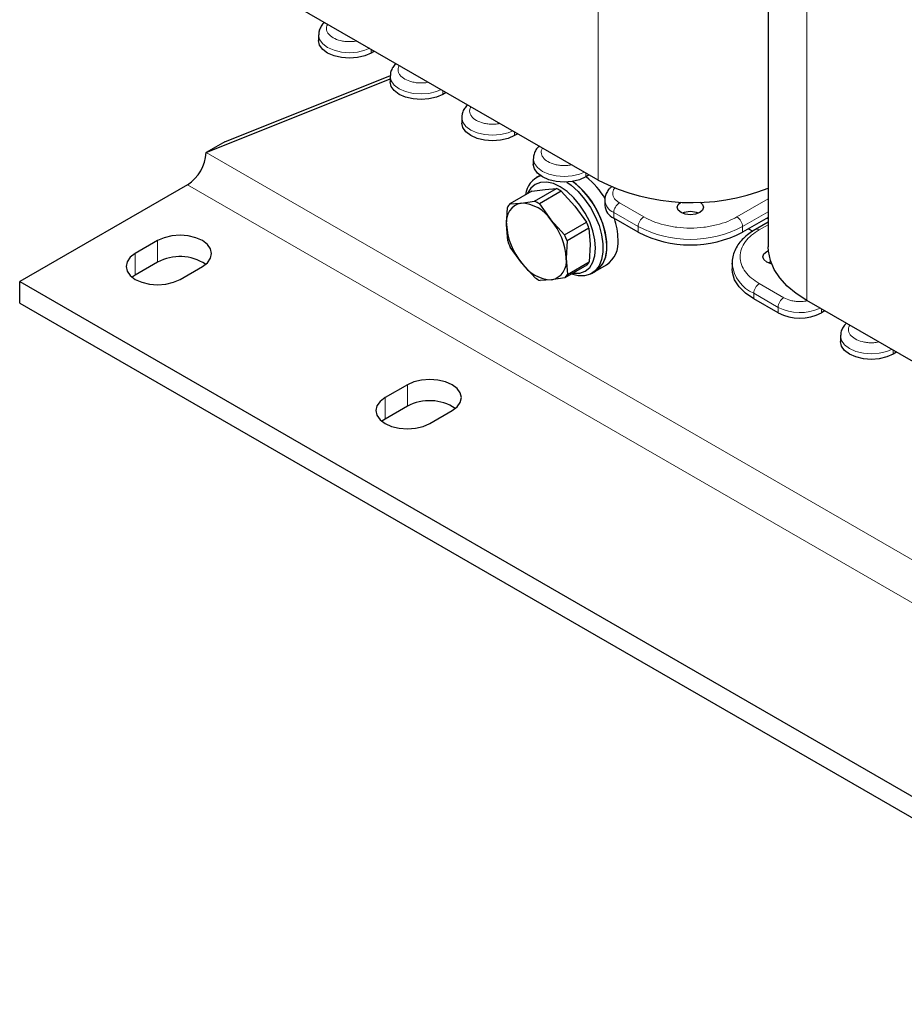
# Model space of a CAD drawing. Header units: millimetres. Extents: x 5 to 418, y 2 to 292.
# Tile 15 of 36: x 229 to 256, y 57 to 87. Entities that reach past the tile are written whole.
import ezdxf

# ---------------------------------------------------------------- set-up
doc = ezdxf.new("R2010")
doc.units = ezdxf.units.MM

msp = doc.modelspace()

# ---------------------------------------------------------------- linework, layer by layer
at = {"color": 7, "linetype": 'Continuous', "lineweight": 18}
for p, q in [((246.9069, 81.9497), (246.9069, 107.8177)), ((253.2426, 78.2922), (253.2426, 104.1602)), ((240.0225, 85.8063), (240.0225, 85.924)), ((242.1947, 84.5523), (242.1947, 84.67)), ((244.367, 83.2983), (244.367, 83.416)), ((235.0105, 82.7872), (289.3163, 51.4371)), ((246.5392, 82.0443), (246.5392, 82.162)), ((234.4448, 81.8074), (288.7506, 50.4573)), ((252.071, 81.3778), (251.1212, 80.8295)), ((248.2928, 80.8295), (247.5518, 81.2573)), ((247.3821, 80.9634), (248.1231, 80.5356)), ((247.3821, 80.7936), (247.3821, 80.9634)), ((251.2909, 80.5356), (252.071, 80.9859)), ((248.1231, 80.5356), (248.1231, 80.3658)), ((251.2909, 80.3658), (251.2909, 80.5356)), ((251.8001, 80.4377), (252.071, 80.5941)), ((233.5397, 79.456), (233.5397, 80.1093)), ((232.8609, 79.0642), (232.8609, 79.7174)), ((252.5411, 78.377), (251.8001, 78.8048)), ((251.6304, 78.5109), (252.3714, 78.0831)), ((251.6304, 78.3411), (251.6304, 78.5109)), ((252.3714, 78.0831), (252.3714, 77.9133)), ((253.6838, 77.9133), (253.6838, 78.0375)), ((255.8617, 76.6625), (255.8617, 76.7802)), ((241.1199, 75.0801), (241.1199, 75.7333)), ((240.4411, 74.6882), (240.4411, 75.3415))]:
    msp.add_line(p, q, dxfattribs=at)
at = {"color": 7, "linetype": 'Continuous', "lineweight": 25}
for p, q in [((252.071, 105.0101), (252.071, 79.925)), ((246.9069, 81.9497), (237.4034, 87.436)), ((238.4246, 86.3582), (238.4246, 86.1884)), ((240.1244, 85.8651), (240.0225, 85.8063)), ((235.0105, 82.7872), (240.5969, 85.0207)), ((235.5762, 83.1138), (240.6025, 85.1234)), ((240.5969, 85.1042), (240.5969, 84.9344)), ((242.2966, 84.6111), (242.1947, 84.5523)), ((242.7691, 83.8502), (242.7691, 83.6804)), ((244.4689, 83.3571), (244.367, 83.2983)), ((235.5762, 83.1138), (235.0105, 82.7872)), ((244.9413, 82.5962), (244.9413, 82.4264)), ((245.1449, 82.0876), (245.0317, 82.0223)), ((245.1467, 82.0886), (245.1449, 82.0876)), ((246.6411, 82.1031), (246.5392, 82.0443)), ((234.4448, 81.8074), (229.3537, 78.8683)), ((244.8913, 81.61), (245.2966, 81.6675)), ((244.9778, 81.3069), (245.6435, 81.6913)), ((245.2966, 81.6675), (245.6435, 81.6913)), ((244.8913, 81.61), (244.2256, 81.2257)), ((245.7911, 81.6081), (245.1253, 81.2238)), ((245.7911, 81.6081), (246.2016, 81.1576)), ((247.1103, 81.3422), (247.1103, 81.1724)), ((244.1294, 80.5939), (244.1533, 81.1188)), ((244.2256, 81.2257), (244.5725, 81.2495)), ((244.5725, 81.2495), (244.9778, 81.3069)), ((245.1253, 81.2238), (245.4775, 80.7396)), ((246.2016, 81.1576), (246.5538, 80.6734)), ((245.4775, 80.7396), (245.8881, 80.289)), ((248.1231, 80.3658), (247.3821, 80.7936)), ((252.071, 80.8161), (251.2909, 80.3658)), ((252.0372, 80.7966), (252.071, 80.7771)), ((244.1638, 80.1027), (244.1294, 80.5939)), ((245.8881, 80.289), (246.5538, 80.6734)), ((246.6292, 80.4833), (245.9634, 80.099)), ((246.6292, 80.4833), (246.6636, 79.9921)), ((251.4715, 80.47), (251.5987, 80.3966)), ((252.071, 80.6752), (251.6801, 80.4495)), ((233.5397, 80.1093), (232.8609, 79.7174)), ((244.5914, 79.4284), (244.2392, 79.9126)), ((245.9634, 80.099), (245.9395, 79.5741)), ((246.6636, 79.9921), (246.6397, 79.4672)), ((245.9395, 79.5741), (245.9739, 79.0829)), ((233.5397, 79.456), (232.8609, 79.0642)), ((234.2186, 78.9336), (234.8974, 79.3255)), ((245.0019, 78.9779), (244.5914, 79.4284)), ((246.5674, 79.3603), (245.9017, 78.976)), ((245.9739, 79.0829), (246.6397, 79.4672)), ((246.8247, 79.1777), (247.1642, 79.3736)), ((250.9743, 79.4253), (250.9743, 79.2554)), ((250.9749, 79.3939), (250.9743, 79.4253)), ((252.1503, 79.4674), (252.065, 79.4383)), ((232.8609, 79.0642), (232.7642, 78.9989)), ((245.9017, 78.976), (245.4964, 78.9185)), ((246.7116, 79.1123), (246.8247, 79.1777)), ((229.3537, 78.8683), (283.6595, 47.5183)), ((229.3537, 78.2151), (229.3537, 78.8683)), ((245.4964, 78.9185), (245.1495, 78.8947)), ((229.3537, 78.2151), (283.6595, 46.865)), ((252.3714, 77.9133), (251.6304, 78.3411)), ((262.7461, 72.8059), (253.2426, 78.2922)), ((253.7914, 77.9754), (253.6838, 77.9133)), ((254.2638, 77.2144), (254.2638, 77.0446)), ((255.9636, 76.7214), (255.8617, 76.6625)), ((241.1199, 75.7333), (240.4411, 75.3415)), ((241.1199, 75.0801), (240.4411, 74.6882)), ((241.7987, 74.5577), (242.4776, 74.9496)), ((240.4411, 74.6882), (240.3444, 74.623))]:
    msp.add_line(p, q, dxfattribs=at)
at = {"color": 7, "linetype": 'Continuous', "lineweight": 18, "flags": 128}
for points in [[(239.9758, 85.9509), (239.8286, 85.8903), (239.6029, 85.8363), (239.3606, 85.8179), (239.1184, 85.8363), (238.8926, 85.8903), (238.6988, 85.9761), (238.55, 86.088), (238.4565, 86.2184), (238.4246, 86.3582), (238.4247, 86.3609)], [(242.148, 84.6969), (242.0009, 84.6363), (241.7751, 84.5823), (241.5329, 84.5639), (241.2906, 84.5823), (241.0649, 84.6363), (240.871, 84.7221), (240.7223, 84.834), (240.6288, 84.9644), (240.5969, 85.1042), (240.5969, 85.1069)], [(244.3202, 83.4429), (244.1731, 83.3823), (243.9474, 83.3283), (243.7051, 83.3099), (243.4628, 83.3283), (243.2371, 83.3823), (243.0433, 83.4681), (242.8945, 83.58), (242.801, 83.7104), (242.7691, 83.8502), (242.7691, 83.8529)], [(246.4925, 82.1889), (246.3453, 82.1283), (246.1196, 82.0743), (245.8773, 82.0559), (245.6351, 82.0743), (245.4093, 82.1283), (245.2155, 82.2141), (245.0667, 82.326), (244.9732, 82.4564), (244.9413, 82.5962), (244.9413, 82.5989)], [(255.815, 76.8072), (255.6678, 76.7465), (255.4421, 76.6925), (255.1998, 76.6741), (254.9576, 76.6925), (254.7318, 76.7465), (254.538, 76.8324), (254.3892, 76.9443), (254.2957, 77.0746), (254.2638, 77.2144), (254.2638, 77.2171)]]:
    msp.add_lwpolyline(points, dxfattribs=at)
at = {"color": 7, "linetype": 'Continuous', "lineweight": 25, "flags": 128}
for points in [[(240.0225, 85.8063), (239.8286, 85.7204), (239.6029, 85.6664), (239.3606, 85.648), (239.1184, 85.6664), (238.8926, 85.7204), (238.6988, 85.8063), (238.55, 85.9182), (238.4565, 86.0485), (238.4246, 86.1884)], [(242.1947, 84.5523), (242.0009, 84.4664), (241.7751, 84.4124), (241.5329, 84.394), (241.2906, 84.4124), (241.0649, 84.4664), (240.871, 84.5523), (240.7223, 84.6642), (240.6288, 84.7945), (240.5969, 84.9344)], [(244.367, 83.2983), (244.1731, 83.2124), (243.9474, 83.1584), (243.7051, 83.14), (243.4628, 83.1584), (243.2371, 83.2124), (243.0433, 83.2983), (242.8945, 83.4102), (242.801, 83.5405), (242.7691, 83.6804)], [(246.5392, 82.0443), (246.3453, 81.9584), (246.1196, 81.9044), (245.8773, 81.886), (245.6351, 81.9044), (245.4093, 81.9584), (245.2155, 82.0443), (245.0667, 82.1562), (244.9732, 82.2865), (244.9413, 82.4264)], [(245.7585, 81.7431), (245.5489, 81.8403), (245.3472, 81.8861), (245.1614, 81.8787), (244.9985, 81.8184), (244.8649, 81.7074), (244.7656, 81.5502), (244.758, 81.533)], [(246.1511, 79.12), (246.1699, 79.1179), (246.3557, 79.1253), (246.5185, 79.1856), (246.6522, 79.2966), (246.7515, 79.4538), (246.8127, 79.6513), (246.8333, 79.8815), (246.8127, 80.1356), (246.7515, 80.4037), (246.6522, 80.6756), (246.5185, 80.9409), (246.3557, 81.1893), (246.1699, 81.4112), (245.9682, 81.5982), (245.7585, 81.7431)], [(245.9546, 81.8879), (246.09, 81.7897), (246.3008, 81.5987), (246.497, 81.3726), (246.672, 81.1191), (246.8197, 80.8467), (246.9351, 80.5649), (247.0143, 80.2831), (247.0546, 80.011), (247.0546, 79.7579), (247.0143, 79.5323), (246.9351, 79.342), (246.8197, 79.1934), (246.672, 79.0915), (246.497, 79.04), (246.3008, 79.0404), (246.0987, 79.0898)], [(246.8247, 79.1777), (246.9328, 79.2587), (247.0482, 79.4073), (247.1274, 79.5976), (247.1677, 79.8232), (247.1677, 80.0763), (247.1274, 80.3484), (247.0482, 80.6302), (246.9328, 80.912), (246.7851, 81.1844), (246.6102, 81.4379), (246.4139, 81.664), (246.2031, 81.855), (246.1348, 81.9069)], [(249.4242, 80.9602), (249.3375, 81.0351), (249.307, 81.1234), (249.3375, 81.2118), (249.4143, 81.2808)], [(250.0034, 81.2785), (250.0766, 81.2118), (250.107, 81.1234), (250.0766, 81.0351), (249.9899, 80.9602), (249.8601, 80.9101), (249.707, 80.8925), (249.554, 80.9101), (249.4242, 80.9602)], [(234.8974, 79.3255), (235.0499, 79.4403), (235.1458, 79.574), (235.1786, 79.7174), (235.1458, 79.8608), (235.0499, 79.9945), (234.8974, 80.1093), (234.6986, 80.1973), (234.467, 80.2527), (234.2186, 80.2716), (233.9701, 80.2527), (233.7386, 80.1973), (233.5397, 80.1093)], [(253.2426, 78.2922), (252.9223, 78.5009), (252.6479, 78.7304), (252.4234, 78.9773), (252.2521, 79.238), (252.1365, 79.5088), (252.0783, 79.7856), (252.071, 79.925)], [(232.8609, 79.7174), (232.7084, 79.6026), (232.6124, 79.469), (232.5797, 79.3255), (232.6124, 79.1821), (232.7084, 79.0484), (232.8609, 78.9336), (233.0597, 78.8456), (233.2913, 78.7902), (233.5397, 78.7713), (233.7882, 78.7902), (234.0197, 78.8456), (234.2186, 78.9336)], [(252.0263, 79.458), (251.9396, 79.5329), (251.9092, 79.6213), (251.9396, 79.7096), (252.0263, 79.7845), (252.076, 79.8089)], [(251.6304, 78.3411), (251.3794, 78.5137), (251.1841, 78.7089), (251.0506, 78.9208), (250.9828, 79.1427), (250.9743, 79.2554)], [(252.1742, 79.4039), (252.1561, 79.4079), (252.0263, 79.458)], [(255.8617, 76.6625), (255.6678, 76.5767), (255.4421, 76.5227), (255.1998, 76.5043), (254.9576, 76.5227), (254.7318, 76.5767), (254.538, 76.6625), (254.3892, 76.7744), (254.2957, 76.9048), (254.2638, 77.0446)], [(242.4776, 74.9496), (242.6301, 75.0644), (242.726, 75.198), (242.7587, 75.3415), (242.726, 75.4849), (242.6301, 75.6185), (242.4776, 75.7333), (242.2787, 75.8214), (242.0472, 75.8768), (241.7987, 75.8956), (241.5503, 75.8768), (241.3187, 75.8214), (241.1199, 75.7333)], [(240.4411, 75.3415), (240.2885, 75.2267), (240.1926, 75.093), (240.1599, 74.9496), (240.1926, 74.8061), (240.2885, 74.6725), (240.4411, 74.5577), (240.6399, 74.4696), (240.8715, 74.4143), (241.1199, 74.3954), (241.3684, 74.4143), (241.5999, 74.4696), (241.7987, 74.5577)]]:
    msp.add_lwpolyline(points, dxfattribs=at)
at = {"color": 7, "linetype": 'Continuous', "lineweight": 25}
for centre, radius, start, end in [((233.7823, 82.8431), 1.2294, 302.60548, 357.39452), ((245.3831, 81.4329), 0.681, 108.86988, 174.11061), ((244.9124, 80.0485), 2.5822, 30.96859, 50.75382), ((249.7553, 87.5174), 6.254, 242.90621, 291.73261), ((245.0731, 80.5063), 1.3151, 56.91107, 64.29569), ((244.5565, 79.8162), 2.6195, 2.85845, 52.95058), ((244.6908, 80.692), 0.5699, 101.97943, 189.91364), ((244.6692, 80.8479), 0.5827, 139.58987, 152.30319), ((244.5221, 80.1019), 1.1487, 33.72103, 87.48573), ((244.4074, 80.1219), 1.3151, 56.91107, 64.29569), ((247.5747, 81.2187), 0.4667, 185.6948, 245.62534), ((243.9659, 79.4661), 1.9766, 3.13192, 40.11095), ((245.3751, 80.1049), 2.1374, 1.0152, 18.46139), ((249.707, 80.3554), 0.634, 67.35051, 112.64949), ((246.1031, 80.7019), 1.9766, 183.13192, 220.11095), ((244.4452, 79.7276), 2.311, 19.08641, 24.15646), ((243.7795, 79.3433), 2.311, 19.08641, 24.15646), ((246.6803, 80.0558), 0.8364, 305.34553, 5.96665), ((249.707, 83.4059), 3.428, 242.48054, 297.51946), ((246.3478, 80.8584), 2.311, 199.08641, 204.15646), ((246.3409, 79.8599), 0.8364, 305.34553, 5.96665), ((234.2122, 78.203), 1.4221, 56.64243, 118.21919), ((245.3781, 79.476), 0.5699, 281.97943, 9.91364), ((245.5468, 80.0661), 1.1487, 213.72103, 267.48573), ((246.1238, 79.7381), 0.5827, 319.58987, 332.30319), ((245.7199, 80.0797), 1.3151, 236.91107, 244.29569), ((245.458, 79.3537), 0.5827, 319.58987, 332.30319), ((253.0276, 79.1797), 1.4264, 242.60967, 297.39033), ((241.7924, 73.827), 1.4221, 56.64243, 118.21919)]:
    msp.add_arc(centre, radius, start, end, dxfattribs=at)
at = {"color": 7, "linetype": 'Continuous', "lineweight": 18}
for centre, radius, start, end in [((247.5751, 81.389), 0.4673, 185.91981, 245.6057), ((247.7505, 80.9466), 0.3688, 122.60548, 177.39452), ((248.4916, 80.5188), 0.3688, 122.60548, 177.39452), ((250.9225, 80.5188), 0.3688, 2.60548, 57.39452), ((249.707, 83.5758), 3.428, 242.48054, 297.51946), ((251.7297, 80.3394), 0.1209, 54.40221, 114.08026), ((252.075, 79.5257), 1.1079, 186.833, 246.33996), ((251.9988, 78.4941), 0.3688, 122.60548, 177.39452), ((252.7399, 78.0663), 0.3688, 122.60548, 177.39452), ((253.0297, 79.3602), 1.4367, 242.73143, 295.27442)]:
    msp.add_arc(centre, radius, start, end, dxfattribs=at)
at = {"color": 7, "linetype": 'Continuous', "lineweight": 25}
for points, knots in [([(238.606, 86.7417), (238.5932, 86.7308), (238.5442, 86.6893), (238.4838, 86.5979), (238.4317, 86.4795), (238.4299, 86.3976), (238.4291, 86.3624)], [0, 0, 0, 0, 0.11313924, 0.43122184, 0.75516007, 1, 1, 1, 1]), ([(240.7783, 85.4877), (240.7654, 85.4768), (240.7165, 85.4353), (240.656, 85.3439), (240.6039, 85.2255), (240.6021, 85.1436), (240.6014, 85.1084)], [0, 0, 0, 0, 0.1131392, 0.4312218, 0.7551601, 1, 1, 1, 1]), ([(242.9505, 84.2337), (242.9376, 84.2228), (242.8887, 84.1812), (242.8283, 84.0899), (242.7761, 83.9715), (242.7744, 83.8896), (242.7736, 83.8544)], [0, 0, 0, 0, 0.11313924, 0.43122184, 0.75516007, 1, 1, 1, 1]), ([(245.1227, 82.9797), (245.1099, 82.9688), (245.0609, 82.9272), (245.0005, 82.8359), (244.9484, 82.7175), (244.9466, 82.6356), (244.9458, 82.6004)], [0, 0, 0, 0, 0.11313924, 0.43122184, 0.75516007, 1, 1, 1, 1]), ([(247.3163, 81.7464), (247.2936, 81.7273), (247.2346, 81.6779), (247.1666, 81.577), (247.116, 81.4579), (247.1151, 81.3759), (247.1147, 81.3405)], [0, 0, 0, 0, 0.18342462, 0.47558261, 0.77325565, 1, 1, 1, 1]), ([(251.6809, 80.4489), (251.6749, 80.4458), (251.6003, 80.4072), (251.4756, 80.3177), (251.3118, 80.1793), (251.1763, 80.0228), (251.0695, 79.8508), (251.0004, 79.6634), (250.9688, 79.5057), (250.9782, 79.4131), (250.9808, 79.3874)], [0, 0, 0, 0, 0.01303801, 0.16205988, 0.31311392, 0.46581874, 0.62016021, 0.77682446, 0.93794955, 1, 1, 1, 1]), ([(254.4452, 77.5979), (254.4324, 77.587), (254.3834, 77.5455), (254.323, 77.4541), (254.2709, 77.3357), (254.2691, 77.2539), (254.2683, 77.2186)], [0, 0, 0, 0, 0.11313924, 0.43122184, 0.75516007, 1, 1, 1, 1])]:
    msp.add_open_spline(points, degree=3, knots=knots, dxfattribs=at)
at = {"color": 7, "linetype": 'Continuous', "lineweight": 18}
for points, knots in [([(239.5858, 86.1761), (239.5585, 86.1705), (239.4861, 86.1557), (239.3604, 86.15), (239.218, 86.158), (239.0439, 86.19), (238.8566, 86.2632), (238.7297, 86.3713), (238.6743, 86.4719), (238.6604, 86.5541), (238.6703, 86.6266), (238.696, 86.6684), (238.7056, 86.6842)], [0, 0, 0, 0, 0.0559156, 0.1484668, 0.241018, 0.3316459, 0.5, 0.6683541, 0.758982, 0.8515332, 0.9440844, 1, 1, 1, 1]), ([(241.7581, 84.922), (241.7308, 84.9165), (241.6583, 84.9017), (241.5326, 84.896), (241.3903, 84.904), (241.2161, 84.936), (241.0288, 85.0092), (240.902, 85.1173), (240.8465, 85.2179), (240.8326, 85.3), (240.8425, 85.3726), (240.8682, 85.4144), (240.8779, 85.4302)], [0, 0, 0, 0, 0.0559156, 0.1484668, 0.241018, 0.3316459, 0.5, 0.6683541, 0.758982, 0.8515332, 0.9440844, 1, 1, 1, 1]), ([(243.9303, 83.668), (243.903, 83.6625), (243.8305, 83.6477), (243.7049, 83.6419), (243.5625, 83.65), (243.3884, 83.682), (243.201, 83.7552), (243.0742, 83.8633), (243.0188, 83.9639), (243.0049, 84.046), (243.0148, 84.1186), (243.0404, 84.1604), (243.0501, 84.1762)], [0, 0, 0, 0, 0.0559156, 0.1484668, 0.241018, 0.3316459, 0.5, 0.6683541, 0.758982, 0.8515332, 0.9440844, 1, 1, 1, 1]), ([(246.1025, 82.414), (246.0752, 82.4085), (246.0028, 82.3937), (245.8771, 82.3879), (245.7347, 82.396), (245.5606, 82.428), (245.3733, 82.5012), (245.2464, 82.6093), (245.191, 82.7099), (245.1771, 82.792), (245.187, 82.8646), (245.2127, 82.9064), (245.2223, 82.9222)], [0, 0, 0, 0, 0.0559156, 0.1484668, 0.241018, 0.3316459, 0.5, 0.6683541, 0.758982, 0.8515332, 0.9440844, 1, 1, 1, 1]), ([(247.5518, 81.2573), (247.497, 81.2964), (247.4128, 81.3566), (247.3605, 81.4569), (247.3445, 81.5384), (247.3629, 81.6186), (247.3836, 81.6773), (247.4142, 81.7023), (247.418, 81.7054)], [0, 0, 0, 0, 0.307407, 0.4728895, 0.6418839, 0.8108782, 0.9763608, 1, 1, 1, 1]), ([(251.1212, 80.8295), (251.0304, 80.7824), (250.8433, 80.6853), (250.501, 80.5785), (250.1171, 80.5075), (249.707, 80.4832), (249.297, 80.5075), (248.913, 80.5785), (248.5708, 80.6853), (248.3837, 80.7824), (248.2928, 80.8295)], [0, 0, 0, 0, 0.116516, 0.2400113, 0.3686408, 0.5, 0.6313592, 0.7599887, 0.883484, 1, 1, 1, 1]), ([(251.8001, 78.8048), (251.7184, 78.8573), (251.5502, 78.9653), (251.3653, 79.1629), (251.2423, 79.3845), (251.2001, 79.6213), (251.2423, 79.858), (251.3653, 80.0796), (251.5502, 80.2772), (251.7184, 80.3852), (251.8001, 80.4377)], [0, 0, 0, 0, 0.116516, 0.2400113, 0.3686408, 0.5, 0.6313592, 0.7599887, 0.883484, 1, 1, 1, 1]), ([(253.255, 78.285), (253.2265, 78.2791), (253.1533, 78.2641), (253.0273, 78.2582), (252.887, 78.2664), (252.7129, 78.2969), (252.6088, 78.3455), (252.5411, 78.377)], [0, 0, 0, 0, 0.1176795, 0.301563, 0.4854466, 0.665509, 1, 1, 1, 1]), ([(255.425, 77.0323), (255.3977, 77.0267), (255.3253, 77.0119), (255.1996, 77.0062), (255.0572, 77.0142), (254.8831, 77.0462), (254.6958, 77.1194), (254.5689, 77.2276), (254.5135, 77.3281), (254.4996, 77.4103), (254.5095, 77.4828), (254.5351, 77.5247), (254.5448, 77.5404)], [0, 0, 0, 0, 0.0559156, 0.1484668, 0.241018, 0.3316459, 0.5, 0.6683541, 0.758982, 0.8515332, 0.9440844, 1, 1, 1, 1])]:
    msp.add_open_spline(points, degree=3, knots=knots, dxfattribs=at)

doc.saveas('drawing.dxf')
